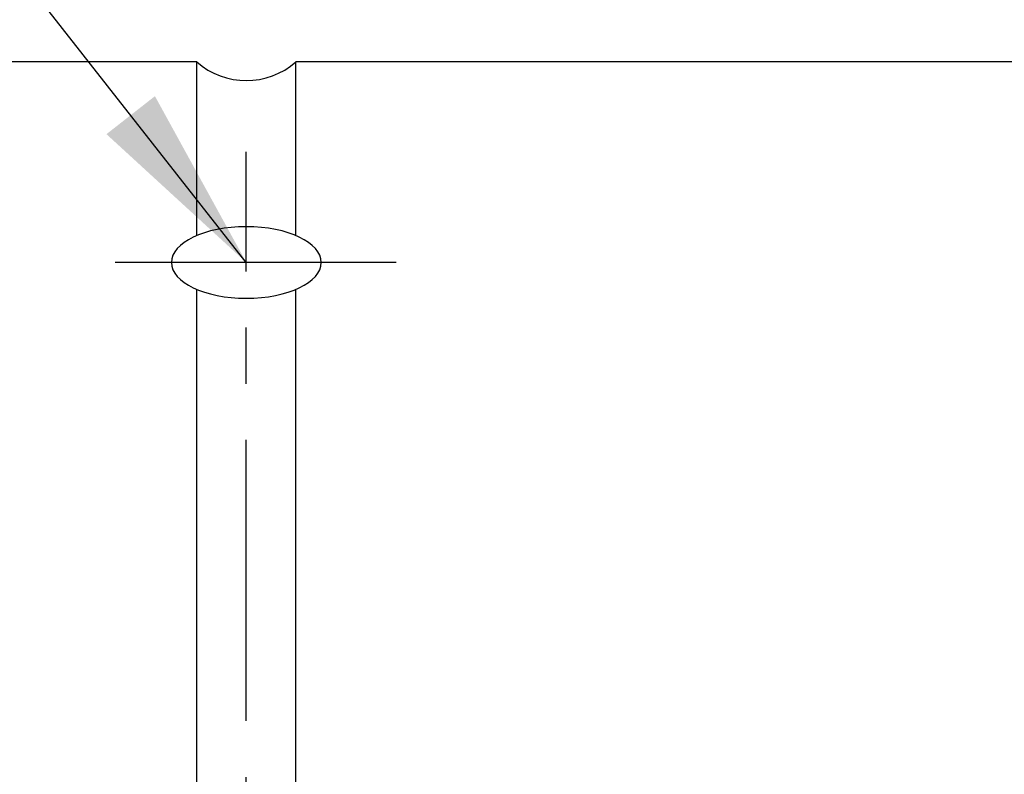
# Model space of a CAD drawing. Header units: millimetres. Extents: x -115 to 753, y -125 to 121.
# Tile 79 of 96: x 453 to 479, y 21 to 41. Entities that reach past the tile are written whole.
import ezdxf

# ---------------------------------------------------------------- set-up
doc = ezdxf.new("R2010")
doc.units = ezdxf.units.MM
doc.linetypes.add('CENTER', pattern=[2, 1.25, -0.25, 0.25, -0.25])
for name, color, linetype in [('CL', 1, 'CENTER'), ('DIM', 4, 'Continuous'), ('OUT', 3, 'Continuous')]:
    doc.layers.add(name, color=color, linetype=linetype)
doc.styles.add('DIM-7', font='SIMPLEX.shx', dxfattribs={"width": 0.7, "bigfont": 'chineset.shx'})
doc.dimstyles.new('CNS', dxfattribs={"dimtxt": 3.5, "dimasz": 2.5, "dimexe": 1, "dimexo": 1.5, "dimgap": 0.09, "dimtad": 0, "dimdsep": 46, "dimtxsty": 'DIM-7', "dimcen": 0.09, "dimclrd": 1, "dimclre": 1, "dimclrt": 4, "dimadec": 0, "dimazin": 0, "dimtfac": 1, "dimtix": 1, "dimtmove": 2, "dimatfit": 3, "dimfxl": 1, "dimtvp": 0.971429, "dimtolj": 1, "dimarcsym": 0})

msp = doc.modelspace()

# ---------------------------------------------------------------- linework, layer by layer
at = {"layer": 'CL', "color": 0, "ltscale": 6}
for p, q in [((458.901, -37.598), (458.901, 37.598)), ((462.901, 34.641), (454.901, 34.641))]:
    msp.add_line(p, q, dxfattribs=at)
at = {"layer": 'OUT', "color": 7}
for p, q in [((457.578, 40), (418.401, 40)), ((457.578, 35.359), (457.578, 40)), ((505.401, 40), (460.224, 40)), ((460.224, 35.359), (460.224, 40)), ((457.578, -40), (457.578, 33.924)), ((460.224, -40), (460.224, 33.924))]:
    msp.add_line(p, q, dxfattribs=at)
msp.add_arc((458.901, 41.5), 2, 228.5904, 311.4096, dxfattribs=at)
at = {"layer": 'OUT', "color": 7, "extrusion": (0, 0, -1)}
msp.add_ellipse((458.901, 34.641), major_axis=(2, 0), ratio=0.478336, dxfattribs=at)

# ---------------------------------------------------------------- leaders
at = {"layer": 'DIM', "color": 0, "annotation_type": 0, "has_hookline": 1, "hookline_direction": 1, "text_width": 29.4}
msp.add_leader([(458.901, 34.641), (449.189, 47.025), (444.189, 47.025)], dimstyle='CNS', override={"dimscale": 2, "dimtad": 1, "dimclrd": 0, "dimclre": 4}, dxfattribs=at)

doc.saveas('drawing.dxf')
